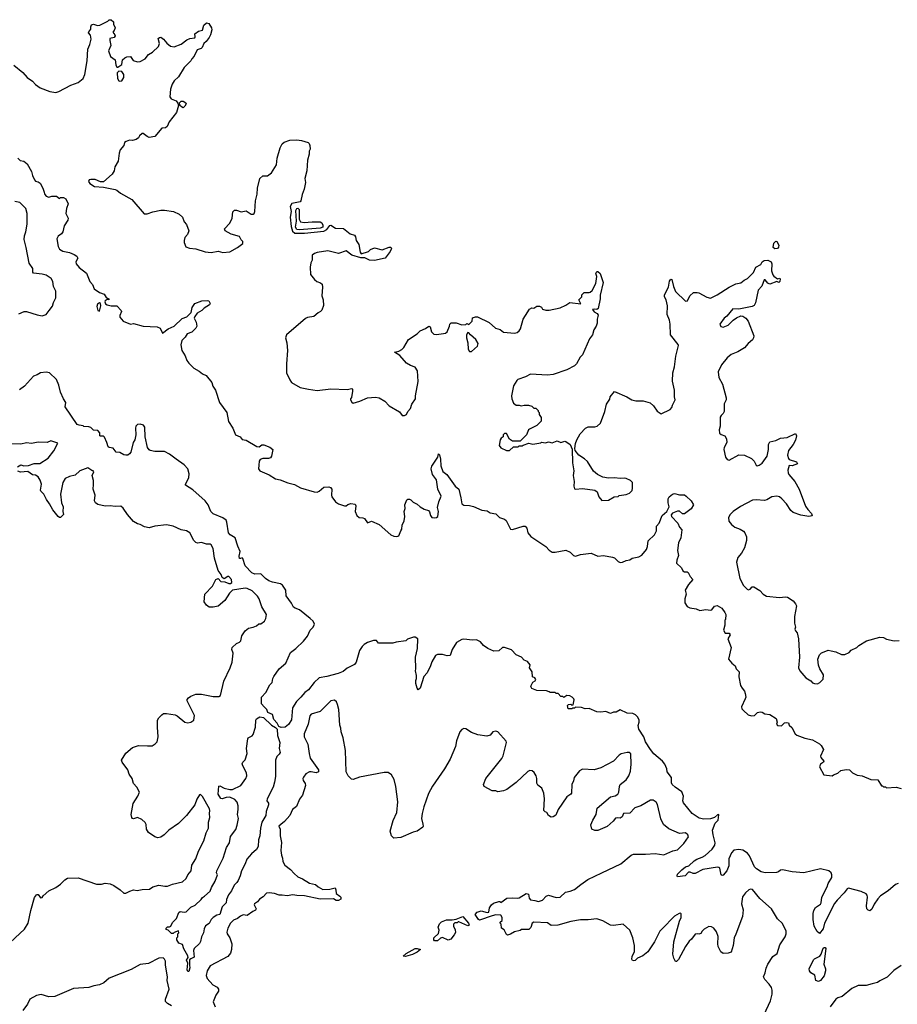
# Model space of a CAD drawing. Extents: x 2206940 to 2356632, y 511582 to 673215.
# Tile 180 of 228: x 2291664 to 2300696, y 641911 to 652050. Entities that reach past the tile are written whole.
import ezdxf

# ---------------------------------------------------------------- set-up
doc = ezdxf.new("R2010")
doc.units = 0

msp = doc.modelspace()

# ---------------------------------------------------------------- linework, layer by layer
at = {"layer": '0CON10XD'}
for points in [[(2291603, 651583), (2291696, 651505), (2291741, 651455), (2291797, 651417), (2291825, 651384), (2291875, 651347), (2291975, 651310), (2292035, 651300), (2292065, 651310), (2292190, 651375), (2292267, 651403), (2292317, 651443), (2292333, 651485), (2292358, 651625), (2292364, 651745), (2292385, 651795), (2292399, 651851), (2292392, 651892), (2292373, 651915), (2292374, 651925), (2292397, 651953), (2292396, 651976), (2292404, 651996), (2292425, 652003), (2292465, 651990), (2292487, 651993), (2292570, 652035), (2292585, 652050), (2292605, 652050), (2292628, 652028), (2292630, 652005), (2292646, 651966), (2292635, 651938), (2292622, 651922), (2292644, 651895), (2292646, 651884), (2292635, 651868), (2292592, 651855), (2292590, 651835), (2292602, 651785), (2292578, 651728), (2292600, 651670), (2292648, 651638), (2292652, 651585), (2292665, 651560), (2292675, 651560), (2292715, 651590), (2292723, 651635), (2292745, 651658), (2292765, 651667), (2292805, 651670), (2292831, 651631), (2292875, 651616), (2292902, 651618), (2292954, 651646), (2292989, 651691), (2293030, 651715), (2293094, 651775), (2293101, 651805), (2293090, 651855), (2293104, 651866), (2293115, 651869), (2293145, 651851), (2293179, 651809), (2293215, 651776), (2293255, 651769), (2293325, 651799), (2293385, 651844), (2293416, 651856), (2293465, 651862), (2293470, 651875), (2293468, 651905), (2293505, 651931), (2293545, 651942), (2293559, 651995), (2293585, 652019), (2293612, 652012), (2293639, 651965), (2293641, 651945), (2293627, 651895), (2293613, 651865), (2293584, 651826), (2293558, 651805), (2293542, 651765), (2293531, 651755), (2293490, 651739), (2293461, 651675), (2293435, 651647), (2293424, 651625), (2293355, 651558), (2293298, 651462), (2293255, 651419), (2293232, 651385), (2293216, 651335), (2293210, 651255), (2293223, 651235), (2293273, 651213), (2293291, 651191), (2293298, 651165), (2293276, 651094), (2293201, 650999), (2293180, 650950), (2293165, 650936), (2293125, 650933), (2293055, 650847), (2292995, 650838), (2292975, 650846), (2292935, 650877), (2292925, 650877), (2292898, 650855), (2292888, 650835), (2292863, 650817), (2292826, 650806), (2292795, 650810), (2292758, 650795), (2292743, 650785), (2292734, 650755), (2292699, 650711), (2292686, 650676), (2292676, 650594), (2292644, 650535), (2292636, 650495), (2292615, 650460), (2292525, 650380), (2292495, 650380), (2292440, 650405), (2292395, 650406), (2292380, 650400), (2292373, 650385), (2292384, 650364), (2292435, 650333), (2292525, 650327), (2292645, 650302), (2292663, 650293), (2292700, 650265), (2292819, 650199), (2292945, 650050), (2292975, 650050), (2293035, 650072), (2293115, 650089), (2293155, 650090), (2293246, 650076), (2293305, 650048), (2293338, 650015), (2293355, 649970), (2293381, 649941), (2293403, 649875), (2293391, 649839), (2293364, 649806), (2293357, 649775), (2293357, 649755), (2293372, 649712), (2293413, 649697), (2293475, 649690), (2293571, 649659), (2293635, 649654), (2293705, 649666), (2293755, 649654), (2293825, 649660), (2293905, 649703), (2293960, 649745), (2293960, 649765), (2293942, 649782), (2293925, 649817), (2293840, 649840), (2293778, 649875), (2293772, 649895), (2293827, 649955), (2293849, 650005), (2293859, 650071), (2293875, 650088), (2293895, 650089), (2293943, 650073), (2293995, 650081), (2294045, 650048), (2294065, 650046), (2294077, 650053), (2294085, 650075), (2294089, 650185), (2294107, 650255), (2294112, 650315), (2294137, 650413), (2294165, 650442), (2294215, 650441), (2294255, 650472), (2294307, 650555), (2294315, 650625), (2294345, 650731), (2294365, 650770), (2294385, 650789), (2294445, 650809), (2294515, 650812), (2294565, 650806), (2294634, 650784), (2294642, 650775), (2294650, 650755), (2294652, 650715), (2294642, 650695), (2294643, 650665), (2294626, 650604), (2294618, 650495), (2294599, 650415), (2294604, 650375), (2294592, 650305), (2294571, 650249), (2294559, 650185), (2294550, 650175), (2294465, 650156), (2294447, 650125), (2294459, 650075), (2294448, 650015), (2294458, 649922), (2294471, 649871), (2294495, 649853), (2294595, 649853), (2294795, 649871), (2294825, 649889), (2294855, 649930), (2294865, 649933), (2294913, 649903), (2294995, 649899), (2295065, 649844), (2295111, 649831), (2295121, 649815), (2295126, 649775), (2295155, 649735), (2295167, 649657), (2295179, 649639), (2295255, 649664), (2295276, 649684), (2295315, 649699), (2295395, 649679), (2295465, 649706), (2295485, 649707), (2295489, 649695), (2295478, 649662), (2295425, 649593), (2295315, 649571), (2295265, 649573), (2295216, 649596), (2295175, 649596), (2295082, 649625), (2295025, 649670), (2294945, 649641), (2294835, 649670), (2294725, 649654), (2294697, 649643), (2294675, 649626), (2294673, 649575), (2294660, 649545), (2294653, 649503), (2294658, 649425), (2294698, 649375), (2294722, 649355), (2294761, 649341), (2294776, 649326), (2294781, 649295), (2294772, 649205), (2294788, 649165), (2294792, 649108), (2294772, 649058), (2294760, 649045), (2294735, 649032), (2294690, 648995), (2294625, 648982), (2294605, 648972), (2294410, 648805), (2294401, 648775), (2294414, 648724), (2294419, 648645), (2294410, 648505), (2294411, 648415), (2294445, 648340), (2294462, 648315), (2294552, 648262), (2294635, 648244), (2294725, 648233), (2294865, 648250), (2295035, 648243), (2295082, 648252), (2295088, 648245), (2295088, 648225), (2295079, 648161), (2295068, 648145), (2295068, 648135), (2295081, 648111), (2295095, 648102), (2295165, 648123), (2295244, 648156), (2295325, 648164), (2295365, 648156), (2295423, 648123), (2295468, 648075), (2295573, 648013), (2295600, 647975), (2295625, 647973), (2295645, 647983), (2295660, 648015), (2295685, 648045), (2295700, 648090), (2295736, 648144), (2295736, 648175), (2295764, 648325), (2295759, 648435), (2295735, 648472), (2295685, 648488), (2295645, 648512), (2295575, 648592), (2295520, 648625), (2295565, 648638), (2295596, 648655), (2295616, 648674), (2295664, 648756), (2295756, 648814), (2295784, 648846), (2295841, 648869), (2295875, 648893), (2295888, 648888), (2295903, 648835), (2295925, 648813), (2295955, 648807), (2296027, 648817)], [(2292695, 651418), (2292715, 651422), (2292736, 651454), (2292736, 651485), (2292715, 651518), (2292685, 651520), (2292668, 651502), (2292672, 651445), (2292685, 651422), (2292695, 651418)], [(2293345, 651143), (2293320, 651160), (2293308, 651185), (2293312, 651198), (2293325, 651210), (2293345, 651211), (2293374, 651195), (2293376, 651185), (2293365, 651158), (2293345, 651143)], [(2291645, 650624), (2291669, 650599), (2291705, 650592), (2291741, 650565), (2291786, 650486), (2291794, 650445), (2291815, 650400), (2291827, 650387), (2291855, 650379), (2291875, 650366), (2291903, 650315), (2291912, 650285), (2291921, 650251), (2291935, 650231), (2291965, 650222), (2291995, 650233), (2292042, 650232), (2292075, 650210), (2292085, 650220), (2292115, 650218), (2292137, 650205), (2292161, 650155), (2292144, 650106), (2292137, 650055), (2292161, 650005), (2292159, 649985), (2292123, 649927), (2292108, 649865), (2292095, 649846), (2292058, 649822), (2292047, 649795), (2292061, 649715), (2292075, 649687), (2292107, 649667), (2292175, 649651), (2292225, 649632), (2292251, 649615), (2292261, 649595), (2292241, 649555), (2292246, 649535), (2292275, 649499), (2292351, 649441), (2292387, 649355), (2292412, 649322), (2292429, 649279), (2292485, 649242), (2292532, 649225), (2292555, 649190), (2292580, 649175), (2292580, 649165), (2292565, 649170), (2292542, 649155), (2292540, 649145), (2292548, 649125), (2292565, 649112), (2292605, 649103), (2292657, 649103), (2292665, 649102), (2292707, 649055), (2292710, 649045), (2292694, 649005), (2292693, 648985), (2292728, 648945), (2292805, 648913), (2292835, 648920), (2292934, 648894), (2293078, 648888), (2293109, 648875), (2293135, 648823), (2293193, 648867), (2293255, 648894), (2293335, 648972), (2293385, 648989), (2293428, 649035), (2293439, 649085), (2293465, 649126), (2293540, 649155), (2293595, 649160), (2293610, 649155), (2293623, 649127), (2293617, 649115), (2293561, 649079), (2293538, 649055), (2293492, 649028), (2293466, 648994), (2293461, 648975), (2293480, 648935), (2293487, 648895), (2293478, 648875), (2293437, 648833), (2293389, 648815), (2293368, 648782), (2293334, 648745), (2293323, 648703), (2293332, 648645), (2293368, 648588), (2293385, 648539), (2293403, 648513), (2293455, 648461), (2293510, 648430), (2293545, 648402), (2293582, 648385), (2293640, 648315), (2293650, 648275), (2293678, 648235), (2293719, 648109), (2293794, 648005), (2293813, 647913), (2293859, 647845), (2293884, 647775), (2293934, 647754), (2293955, 647728), (2293995, 647720), (2294105, 647656), (2294128, 647652), (2294155, 647673), (2294175, 647673), (2294238, 647648), (2294268, 647625), (2294256, 647555), (2294245, 647539), (2294225, 647532), (2294165, 647532), (2294140, 647520), (2294127, 647505), (2294124, 647464), (2294121, 647425), (2294135, 647404), (2294233, 647363), (2294295, 647322), (2294345, 647312), (2294425, 647280), (2294492, 647265), (2294555, 647230), (2294695, 647188), (2294725, 647186), (2294746, 647194), (2294793, 647237), (2294845, 647238), (2294862, 647232), (2294876, 647216), (2294874, 647155), (2294878, 647138), (2294913, 647085), (2294945, 647064), (2295007, 647043), (2295025, 647043), (2295042, 647058), (2295072, 647068), (2295115, 647062), (2295123, 647045), (2295118, 646985), (2295133, 646945), (2295158, 646925), (2295195, 646920), (2295212, 646912), (2295245, 646868), (2295286, 646886), (2295363, 646853), (2295482, 646745), (2295515, 646730), (2295545, 646728), (2295566, 646734), (2295588, 646785), (2295598, 646805), (2295602, 646845), (2295622, 646888), (2295627, 646935), (2295622, 646985), (2295632, 647015), (2295628, 647055), (2295650, 647105), (2295658, 647112), (2295675, 647112), (2295690, 647105), (2295715, 647082), (2295755, 647062), (2295784, 647034), (2295828, 647008), (2295870, 646995), (2295882, 646982), (2295891, 646945), (2295905, 646924), (2295935, 646919), (2295955, 646924), (2295966, 646935), (2295973, 646985), (2295963, 647025), (2295977, 647085), (2296002, 647145), (2295969, 647215), (2295955, 647310), (2295911, 647365), (2295899, 647425), (2295906, 647454), (2295968, 647545), (2295975, 647580), (2295985, 647570), (2295994, 647525), (2295997, 647455), (2296019, 647399), (2296059, 647365), (2296145, 647248), (2296184, 647214), (2296204, 647125), (2296214, 647065), (2296235, 647049), (2296295, 647046), (2296335, 647036), (2296420, 647000), (2296475, 646993), (2296505, 646973), (2296565, 646960), (2296602, 646925), (2296655, 646908), (2296672, 646892), (2296715, 646803), (2296735, 646801), (2296845, 646836), (2296865, 646834), (2296883, 646815), (2296893, 646765), (2296925, 646728), (2297078, 646625), (2297115, 646588), (2297145, 646568), (2297175, 646568), (2297285, 646588), (2297328, 646568), (2297365, 646532), (2297385, 646527), (2297435, 646542), (2297545, 646557), (2297615, 646526), (2297673, 646533), (2297765, 646514), (2297787, 646507), (2297825, 646470), (2297845, 646461), (2297867, 646463), (2297905, 646480), (2297942, 646488), (2297968, 646505), (2298002, 646512)], [(2291655, 649020), (2291710, 649045), (2291734, 649046), (2291845, 649010), (2291895, 649000), (2291935, 649014), (2291966, 649054), (2292001, 649099), (2292012, 649138), (2292036, 649185), (2292036, 649255), (2292013, 649303), (2292005, 649355), (2291989, 649385), (2291935, 649418), (2291895, 649431), (2291805, 649440), (2291799, 649449), (2291798, 649488), (2291762, 649542), (2291730, 649705), (2291709, 649785), (2291713, 649825), (2291728, 649865), (2291741, 649945), (2291740, 650055), (2291727, 650105), (2291665, 650169), (2291615, 650177)], [(2294545, 649885), (2294515, 649888), (2294501, 649915), (2294513, 649975), (2294506, 650085), (2294515, 650105), (2294525, 650109), (2294539, 650095), (2294541, 649995), (2294555, 649967), (2294592, 649962), (2294675, 649970), (2294755, 649969), (2294775, 649958), (2294785, 649935), (2294783, 649915), (2294757, 649903), (2294545, 649885)], [(2299435, 649690), (2299420, 649705), (2299425, 649748), (2299445, 649768), (2299456, 649766), (2299477, 649727), (2299475, 649708), (2299465, 649694), (2299435, 649690)], [(2296027, 648817), (2296048, 648822), (2296062, 648835), (2296087, 648893), (2296090, 648915), (2296105, 648930), (2296155, 648928), (2296215, 648908), (2296255, 648910), (2296265, 648920), (2296285, 648912), (2296320, 648945), (2296325, 648980), (2296355, 648990), (2296375, 648990), (2296495, 648933), (2296560, 648875), (2296608, 648858), (2296643, 648833), (2296755, 648822), (2296785, 648829), (2296806, 648845), (2296819, 648865), (2296847, 648965), (2296868, 649005), (2296912, 649068), (2296935, 649082), (2296955, 649080), (2296985, 649100), (2297015, 649100), (2297035, 649090), (2297045, 649070), (2297078, 649058), (2297115, 649058), (2297225, 649084), (2297285, 649110), (2297325, 649139), (2297440, 649125), (2297420, 649165), (2297450, 649195), (2297450, 649215), (2297475, 649240), (2297525, 649240), (2297537, 649243), (2297555, 649260), (2297592, 649335), (2297604, 649405), (2297594, 649435), (2297605, 649457), (2297614, 649456), (2297637, 649435), (2297670, 649345), (2297637, 649213), (2297637, 649175), (2297618, 649075), (2297605, 649067), (2297575, 649070), (2297560, 649065), (2297575, 649043), (2297608, 649025), (2297617, 649007), (2297608, 648965), (2297608, 648925), (2297597, 648893), (2297572, 648855), (2297558, 648805), (2297528, 648762), (2297455, 648600), (2297433, 648575), (2297393, 648505), (2297374, 648486), (2297295, 648444), (2297155, 648397), (2297095, 648389), (2296921, 648399), (2296868, 648372), (2296792, 648345), (2296780, 648335), (2296745, 648280), (2296727, 648175), (2296728, 648145), (2296745, 648100), (2296775, 648080), (2296805, 648080), (2296825, 648072), (2296855, 648082), (2296902, 648082), (2296935, 648070), (2296955, 648050), (2296975, 648050), (2297000, 648025), (2297000, 648015), (2297010, 648005), (2297010, 647985), (2297030, 647955), (2297030, 647915), (2297018, 647902), (2296985, 647870), (2296910, 647835), (2296900, 647825), (2296880, 647775), (2296815, 647710), (2296735, 647710), (2296705, 647730), (2296675, 647790), (2296652, 647788), (2296640, 647775), (2296640, 647755), (2296620, 647740), (2296608, 647722), (2296600, 647665), (2296615, 647642), (2296675, 647613), (2296705, 647612), (2296745, 647650), (2296795, 647650), (2296805, 647660), (2296835, 647660), (2296845, 647670), (2296905, 647688), (2296945, 647680), (2297028, 647692), (2297035, 647700), (2297075, 647692), (2297105, 647702), (2297145, 647694), (2297195, 647712), (2297235, 647697), (2297275, 647710), (2297285, 647708), (2297328, 647675), (2297349, 647629), (2297354, 647486), (2297366, 647405), (2297359, 647355), (2297371, 647295), (2297366, 647246), (2297375, 647218), (2297385, 647214), (2297455, 647221), (2297585, 647205), (2297607, 647187), (2297625, 647138), (2297655, 647100), (2297725, 647102), (2297783, 647137), (2297825, 647140), (2297835, 647150), (2297905, 647160), (2297940, 647175), (2297968, 647202), (2297972, 647225), (2297970, 647285), (2297950, 647305), (2297906, 647326), (2297885, 647330), (2297845, 647327), (2297785, 647332), (2297725, 647328), (2297665, 647338), (2297610, 647365), (2297571, 647401), (2297509, 647499), (2297478, 647528), (2297418, 647565), (2297380, 647615), (2297377, 647635), (2297384, 647685), (2297397, 647725), (2297434, 647786), (2297487, 647843), (2297515, 647858), (2297585, 647858), (2297607, 647863), (2297642, 647895), (2297686, 648014), (2297705, 648090), (2297737, 648143), (2297742, 648165), (2297785, 648220), (2297912, 648165), (2297965, 648134), (2298005, 648124), (2298080, 648125), (2298154, 648105), (2298186, 648075), (2298225, 648017), (2298265, 647991), (2298357, 648035), (2298375, 648058), (2298381, 648079), (2298411, 648135), (2298404, 648165), (2298403, 648235), (2298382, 648328), (2298386, 648415), (2298402, 648475), (2298416, 648585), (2298444, 648695), (2298442, 648705), (2298361, 648805), (2298359, 648915), (2298352, 648955), (2298327, 649015), (2298330, 649105), (2298316, 649166), (2298302, 649195), (2298302, 649215), (2298341, 649295), (2298352, 649358), (2298365, 649377), (2298375, 649373), (2298392, 649302), (2298415, 649250), (2298515, 649152), (2298536, 649154), (2298562, 649208), (2298598, 649242), (2298635, 649242), (2298655, 649237), (2298735, 649192), (2298775, 649183), (2298841, 649215), (2298965, 649294), (2299035, 649329), (2299085, 649340), (2299122, 649368), (2299155, 649384), (2299215, 649447), (2299239, 649501), (2299292, 649528), (2299306, 649555), (2299325, 649571), (2299365, 649574), (2299398, 649558), (2299406, 649535), (2299400, 649465), (2299415, 649423), (2299425, 649410), (2299465, 649382), (2299488, 649388), (2299492, 649382), (2299488, 649355), (2299478, 649342), (2299455, 649353), (2299385, 649328), (2299365, 649336), (2299335, 649372), (2299325, 649370), (2299301, 649305), (2299264, 649266), (2299238, 649135), (2299223, 649107), (2299204, 649096), (2299065, 649070), (2299005, 649072), (2298943, 648997), (2298915, 648976), (2298871, 648915), (2298879, 648889), (2298905, 648883), (2298955, 648905), (2299006, 648955), (2299040, 648980), (2299085, 648999), (2299106, 648996), (2299138, 648975), (2299162, 648945), (2299220, 648795), (2299218, 648775), (2299205, 648752), (2299162, 648715), (2299125, 648670), (2299055, 648628), (2298985, 648602), (2298945, 648568), (2298886, 648495), (2298852, 648425), (2298859, 648365), (2298898, 648295), (2298936, 648155), (2298934, 648135), (2298916, 648095), (2298915, 648015), (2298905, 647994), (2298882, 647975), (2298874, 647956), (2298873, 647865), (2298862, 647825), (2298868, 647792), (2298885, 647779), (2298922, 647765), (2298939, 647735), (2298941, 647695), (2298914, 647645), (2298911, 647625), (2298929, 647545), (2298945, 647521), (2298965, 647514), (2299065, 647569), (2299125, 647566), (2299195, 647532), (2299224, 647505), (2299245, 647464), (2299255, 647456), (2299275, 647461), (2299305, 647484), (2299356, 647554), (2299372, 647625), (2299371, 647675), (2299385, 647703), (2299445, 647718), (2299495, 647739), (2299563, 647747), (2299647, 647787), (2299658, 647765), (2299650, 647720), (2299626, 647675), (2299578, 647615), (2299566, 647565), (2299575, 647532), (2299585, 647520), (2299658, 647498), (2299668, 647475), (2299615, 647456), (2299582, 647458), (2299570, 647410), (2299572, 647385), (2299581, 647365), (2299641, 647295), (2299685, 647217), (2299752, 647042), (2299774, 647005), (2299814, 646965), (2299820, 646940), (2299785, 646934), (2299705, 646947), (2299625, 646976), (2299602, 646995), (2299555, 647064), (2299509, 647115), (2299483, 647135), (2299458, 647145), (2299405, 647136), (2299354, 647106), (2299331, 647099), (2299245, 647107), (2299205, 647101), (2299083, 647037), (2299006, 646984), (2298977, 646955), (2298960, 646925), (2298962, 646885), (2298990, 646850), (2299025, 646824), (2299080, 646805), (2299113, 646783), (2299128, 646765), (2299143, 646725), (2299143, 646687), (2299125, 646610), (2299094, 646556), (2299055, 646512), (2299042, 646465), (2299076, 646295), (2299114, 646224), (2299152, 646185), (2299165, 646180), (2299182, 646185), (2299202, 646208), (2299219, 646209), (2299282, 646172), (2299315, 646133), (2299350, 646115), (2299485, 646101), (2299545, 646107), (2299565, 646102), (2299626, 646066), (2299650, 646035), (2299658, 646015), (2299640, 645905), (2299640, 645835), (2299648, 645795), (2299642, 645775), (2299650, 645755), (2299667, 645737), (2299678, 645675), (2299690, 645485), (2299681, 645375), (2299694, 645344), (2299755, 645272), (2299805, 645242), (2299825, 645222), (2299844, 645214), (2299875, 645212), (2299900, 645225), (2299932, 645258), (2299938, 645305), (2299898, 645365), (2299884, 645404), (2299878, 645465), (2299895, 645510), (2299915, 645530), (2299977, 645553), (2299985, 645558), (2300015, 645552), (2300065, 645540), (2300123, 645513), (2300157, 645513), (2300200, 645535), (2300223, 645557), (2300280, 645585), (2300300, 645605), (2300380, 645655), (2300515, 645692), (2300555, 645688), (2300585, 645672), (2300665, 645653), (2300715, 645657)], [(2292485, 649047), (2292498, 649105), (2292496, 649126), (2292485, 649134), (2292465, 649119), (2292458, 649095), (2292469, 649055), (2292485, 649047)], [(2296315, 648632), (2296375, 648688), (2296383, 648715), (2296359, 648755), (2296304, 648804), (2296286, 648826), (2296275, 648830), (2296262, 648805), (2296262, 648775), (2296277, 648723), (2296278, 648658), (2296295, 648632), (2296315, 648632)], [(2298157, 644535), (2298105, 644615), (2298086, 644666), (2298036, 644745), (2298028, 644782), (2298039, 644815), (2298039, 644835), (2298025, 644866), (2298002, 644892), (2297975, 644905), (2297915, 644910), (2297845, 644942), (2297802, 644918), (2297775, 644918), (2297745, 644906), (2297695, 644927), (2297645, 644920), (2297605, 644923), (2297525, 644958), (2297485, 644952), (2297445, 644966), (2297385, 644970), (2297375, 644960), (2297355, 644960), (2297345, 644952), (2297310, 644955), (2297302, 644988), (2297312, 644998), (2297335, 645000), (2297345, 644990), (2297360, 644995), (2297370, 645045), (2297367, 645057), (2297350, 645075), (2297327, 645087), (2297295, 645090), (2297265, 645070), (2297255, 645080), (2297235, 645080), (2297205, 645110), (2297185, 645110), (2297175, 645120), (2297125, 645120), (2297115, 645130), (2297085, 645138), (2296985, 645142), (2296934, 645164), (2296924, 645184), (2296927, 645195), (2296945, 645228), (2296968, 645242), (2296976, 645255), (2296965, 645272), (2296943, 645283), (2296938, 645335), (2296912, 645375), (2296917, 645407), (2296891, 645441), (2296855, 645454), (2296828, 645485), (2296775, 645511), (2296725, 645561), (2296655, 645585), (2296634, 645586), (2296595, 645549), (2296545, 645546), (2296483, 645573), (2296437, 645607), (2296405, 645644), (2296365, 645663), (2296325, 645661), (2296235, 645671), (2296215, 645668), (2296160, 645635), (2296116, 645564), (2296095, 645502), (2296065, 645498), (2296015, 645512), (2295985, 645513), (2295965, 645513), (2295945, 645502), (2295904, 645436), (2295892, 645395), (2295857, 645323), (2295824, 645285), (2295784, 645165), (2295765, 645150), (2295754, 645165), (2295742, 645215), (2295740, 645245), (2295748, 645265), (2295748, 645295), (2295738, 645345), (2295742, 645365), (2295738, 645485), (2295757, 645575), (2295762, 645675), (2295735, 645692), (2295718, 645692), (2295655, 645670), (2295637, 645653), (2295539, 645639), (2295505, 645630), (2295355, 645630), (2295335, 645658), (2295305, 645656), (2295242, 645635), (2295208, 645615), (2295188, 645595), (2295162, 645555), (2295126, 645434), (2295109, 645411), (2295035, 645371), (2294992, 645338), (2294943, 645317), (2294825, 645286), (2294745, 645273), (2294695, 645225), (2294635, 645150), (2294598, 645122), (2294558, 645072), (2294511, 645029), (2294472, 644965), (2294461, 644839), (2294429, 644791), (2294395, 644765), (2294355, 644760), (2294331, 644771), (2294314, 644805), (2294279, 644845), (2294264, 644894), (2294216, 644915), (2294208, 644948), (2294179, 644975), (2294151, 645005), (2294152, 645075), (2294198, 645122), (2294239, 645201), (2294261, 645225), (2294268, 645265), (2294278, 645285), (2294334, 645365), (2294404, 645425), (2294452, 645535), (2294507, 645573), (2294585, 645651), (2294627, 645703), (2294654, 645765), (2294684, 645795), (2294697, 645825), (2294684, 645855), (2294655, 645885), (2294544, 645974), (2294499, 645989), (2294482, 646002), (2294462, 646042), (2294408, 646118), (2294403, 646175), (2294367, 646227), (2294349, 646239), (2294265, 646258), (2294227, 646273), (2294193, 646295), (2294145, 646343), (2294085, 646340), (2294052, 646355), (2293986, 646425), (2293962, 646502), (2293955, 646508), (2293935, 646500), (2293925, 646503), (2293921, 646525), (2293932, 646575), (2293908, 646628), (2293880, 646715), (2293829, 646745), (2293813, 646765), (2293796, 646876), (2293788, 646895), (2293755, 646921), (2293655, 646960), (2293632, 646985), (2293604, 647055), (2293574, 647095), (2293445, 647210), (2293371, 647255), (2293369, 647265), (2293404, 647336), (2293407, 647375), (2293395, 647425), (2293355, 647465), (2293274, 647524), (2293205, 647577), (2293155, 647604), (2293056, 647604), (2293005, 647614), (2292995, 647621), (2292980, 647645), (2292956, 647755), (2292950, 647855), (2292938, 647875), (2292905, 647884), (2292875, 647880), (2292859, 647865), (2292854, 647845), (2292858, 647775), (2292850, 647725), (2292833, 647695), (2292806, 647595), (2292795, 647579), (2292775, 647566), (2292755, 647564), (2292735, 647569), (2292695, 647592), (2292655, 647598), (2292625, 647638), (2292585, 647643), (2292575, 647650), (2292562, 647695), (2292535, 647750), (2292525, 647760), (2292495, 647760), (2292490, 647765), (2292490, 647795), (2292468, 647818), (2292425, 647822), (2292395, 647850), (2292377, 647857), (2292325, 647860), (2292317, 647867), (2292275, 647873), (2292255, 647883), (2292133, 648065), (2292137, 648107), (2292114, 648144), (2292083, 648213), (2292065, 648285), (2292044, 648344), (2291972, 648412), (2291935, 648421), (2291877, 648415), (2291845, 648394), (2291805, 648379), (2291714, 648276), (2291661, 648239)], [(2291642, 647445), (2291675, 647467), (2291707, 647457), (2291755, 647458), (2291811, 647479), (2291871, 647479), (2291958, 647535), (2292015, 647611), (2292055, 647688), (2291985, 647712), (2291945, 647696), (2291855, 647699), (2291784, 647684), (2291735, 647691), (2291675, 647679), (2291562, 647682)], [(2291516, 642504), (2291714, 642686), (2291751, 642745), (2291777, 642875), (2291815, 643010), (2291835, 643038), (2291845, 643043), (2291855, 643040), (2291878, 643008), (2291895, 643012), (2291904, 643026), (2291965, 643078), (2292035, 643112), (2292085, 643148), (2292127, 643193), (2292155, 643208), (2292265, 643212), (2292455, 643147), (2292505, 643147), (2292545, 643157), (2292595, 643152), (2292634, 643134), (2292699, 643089), (2292735, 643054), (2292755, 643054), (2292798, 643075), (2292835, 643089), (2292874, 643084), (2292925, 643094), (2293000, 643095), (2293035, 643120), (2293095, 643136), (2293156, 643126), (2293185, 643128), (2293235, 643148), (2293338, 643172), (2293378, 643205), (2293393, 643245), (2293429, 643285), (2293436, 643345), (2293475, 643408), (2293503, 643487), (2293559, 643595), (2293583, 643677), (2293606, 643724), (2293606, 643785), (2293622, 643835), (2293616, 643875), (2293622, 643905), (2293618, 643925), (2293545, 644051), (2293525, 644072), (2293515, 644068), (2293488, 644022), (2293466, 643965), (2293381, 643855), (2293349, 643825), (2293299, 643771), (2293197, 643703), (2293150, 643655), (2293115, 643632), (2293085, 643626), (2293055, 643634), (2292991, 643681), (2292970, 643715), (2292965, 643762), (2292955, 643783), (2292921, 643815), (2292875, 643833), (2292835, 643820), (2292825, 643823), (2292819, 643835), (2292812, 643865), (2292833, 643977), (2292880, 644055), (2292897, 644095), (2292868, 644145), (2292834, 644185), (2292821, 644235), (2292791, 644281), (2292775, 644325), (2292718, 644405), (2292710, 644425), (2292755, 644496), (2292825, 644554), (2292885, 644577), (2292979, 644571), (2293026, 644574), (2293058, 644592), (2293079, 644615), (2293090, 644665), (2293082, 644765), (2293083, 644835), (2293095, 644862), (2293125, 644892), (2293145, 644904), (2293175, 644906), (2293265, 644890), (2293285, 644882), (2293365, 644816), (2293395, 644809), (2293424, 644816), (2293456, 644835), (2293464, 644885), (2293388, 645035), (2293389, 645051), (2293402, 645065), (2293426, 645084), (2293477, 645103), (2293535, 645103), (2293655, 645081), (2293715, 645081), (2293731, 645089), (2293765, 645238), (2293831, 645375), (2293850, 645435), (2293862, 645525), (2293848, 645565), (2293852, 645585), (2293894, 645626), (2293925, 645640), (2293940, 645655), (2293950, 645705), (2293984, 645756), (2294020, 645785), (2294065, 645793), (2294102, 645808), (2294125, 645830), (2294145, 645830), (2294183, 645857), (2294196, 645885), (2294203, 645925), (2294156, 646005), (2294130, 646085), (2294112, 646115), (2294058, 646168), (2294005, 646193), (2293984, 646196), (2293854, 646175), (2293824, 646145), (2293775, 646070), (2293705, 646010), (2293655, 646000), (2293615, 646002), (2293585, 646020), (2293562, 646055), (2293568, 646135), (2293649, 646215), (2293684, 646286), (2293705, 646294), (2293735, 646265), (2293775, 646262), (2293815, 646243), (2293835, 646243), (2293846, 646254), (2293845, 646285), (2293815, 646315), (2293805, 646315), (2293768, 646292), (2293746, 646305), (2293736, 646335), (2293707, 646377), (2293670, 646505), (2293654, 646605), (2293635, 646643), (2293625, 646649), (2293585, 646649), (2293536, 646666), (2293495, 646661), (2293477, 646667), (2293457, 646687), (2293415, 646767), (2293380, 646785), (2293325, 646796), (2293245, 646834), (2293175, 646847), (2293055, 646833), (2292995, 646818), (2292948, 646828), (2292905, 646851), (2292875, 646859), (2292835, 646884), (2292774, 646955), (2292729, 647019), (2292705, 647039), (2292645, 647037), (2292595, 647045), (2292545, 647039), (2292469, 647059), (2292445, 647076), (2292433, 647095), (2292440, 647155), (2292420, 647215), (2292423, 647265), (2292424, 647305), (2292410, 647355), (2292428, 647395), (2292420, 647405), (2292405, 647408), (2292365, 647436), (2292283, 647405), (2292235, 647361), (2292175, 647346), (2292131, 647325), (2292106, 647285), (2292082, 647165), (2292094, 647075), (2292110, 647035), (2292106, 646985), (2292114, 646955), (2292085, 646923), (2292075, 646923), (2292059, 646935), (2292005, 647004), (2291971, 647065), (2291939, 647109), (2291911, 647165), (2291882, 647195), (2291878, 647205), (2291888, 647268), (2291875, 647308), (2291854, 647344), (2291825, 647358), (2291795, 647362), (2291746, 647396), (2291671, 647391), (2291645, 647402)], [(2298002, 646512), (2298035, 646518), (2298067, 646535), (2298114, 646595), (2298126, 646625), (2298133, 646685), (2298199, 646745), (2298219, 646785), (2298217, 646835), (2298247, 646865), (2298276, 646944), (2298324, 646986), (2298350, 647035), (2298338, 647075), (2298338, 647115), (2298348, 647135), (2298382, 647165), (2298405, 647171), (2298455, 647158), (2298505, 647156), (2298525, 647144), (2298575, 647094), (2298598, 647055), (2298575, 647014), (2298505, 646960), (2298485, 646962), (2298455, 646988), (2298435, 646990), (2298383, 646967), (2298368, 646952), (2298374, 646935), (2298437, 646867), (2298454, 646824), (2298480, 646795), (2298469, 646715), (2298446, 646664), (2298434, 646585), (2298444, 646534), (2298428, 646485), (2298423, 646455), (2298477, 646405), (2298488, 646375), (2298505, 646364), (2298535, 646363), (2298545, 646357), (2298566, 646316), (2298592, 646285), (2298549, 646235), (2298512, 646175), (2298523, 646135), (2298508, 646085), (2298510, 646045), (2298535, 646008), (2298560, 645995), (2298625, 645984), (2298665, 645966), (2298725, 645976), (2298775, 645968), (2298788, 645972), (2298815, 646012), (2298843, 646017), (2298889, 645989), (2298922, 645945), (2298930, 645925), (2298928, 645875), (2298920, 645865), (2298923, 645815), (2298906, 645765), (2298925, 645732), (2298965, 645732), (2298977, 645715), (2298952, 645675), (2298986, 645585), (2298959, 645465), (2298992, 645422), (2299027, 645395), (2299037, 645365), (2299068, 645335), (2299066, 645284), (2299084, 645195), (2299099, 645165), (2299125, 645137), (2299131, 645111), (2299136, 645075), (2299131, 645055), (2299093, 644975), (2299098, 644955), (2299112, 644935), (2299161, 644891), (2299195, 644880), (2299225, 644886), (2299258, 644915), (2299285, 644924), (2299305, 644920), (2299332, 644902), (2299386, 644896), (2299448, 644855), (2299460, 644815), (2299454, 644794), (2299462, 644782), (2299503, 644777), (2299535, 644810), (2299555, 644813), (2299575, 644808), (2299584, 644784), (2299612, 644762), (2299646, 644696), (2299661, 644681), (2299745, 644651), (2299825, 644633), (2299895, 644593), (2299914, 644575), (2299937, 644535), (2299906, 644465), (2299911, 644451), (2299940, 644415), (2299936, 644404), (2299907, 644383), (2299896, 644355), (2299942, 644272), (2300027, 644263), (2300040, 644275), (2300085, 644292), (2300115, 644318), (2300170, 644330), (2300204, 644324), (2300234, 644294), (2300285, 644269), (2300334, 644264), (2300424, 644224), (2300495, 644222), (2300535, 644160), (2300545, 644160), (2300555, 644150), (2300575, 644150), (2300585, 644140), (2300685, 644148), (2300735, 644132)], [(2299327, 641805), (2299392, 641945), (2299410, 642015), (2299410, 642055), (2299403, 642083), (2299378, 642118), (2299332, 642165), (2299320, 642195), (2299336, 642235), (2299346, 642284), (2299364, 642325), (2299415, 642402), (2299459, 642435), (2299487, 642523), (2299542, 642605), (2299554, 642635), (2299554, 642665), (2299515, 642744), (2299462, 642792), (2299402, 642895), (2299281, 643001), (2299205, 643092), (2299185, 643097), (2299169, 643091), (2299135, 643060), (2299103, 643017), (2299094, 642945), (2299110, 642885), (2299104, 642816), (2299035, 642633), (2299019, 642595), (2299006, 642515), (2298985, 642448), (2298955, 642436), (2298905, 642434), (2298881, 642451), (2298854, 642505), (2298848, 642535), (2298852, 642608), (2298836, 642656), (2298809, 642695), (2298785, 642709), (2298755, 642713), (2298708, 642685), (2298688, 642665), (2298675, 642640), (2298655, 642632), (2298645, 642638), (2298615, 642632), (2298579, 642581), (2298555, 642560), (2298515, 642506), (2298445, 642373), (2298425, 642352), (2298415, 642352), (2298397, 642385), (2298386, 642426), (2298397, 642555), (2298454, 642766), (2298471, 642805), (2298472, 642842), (2298465, 642848), (2298450, 642845), (2298405, 642817), (2298275, 642689), (2298254, 642665), (2298199, 642555), (2298128, 642452), (2298079, 642411), (2298024, 642386), (2297999, 642361), (2297985, 642358), (2297971, 642361), (2297963, 642375), (2297968, 642402), (2297993, 642455), (2297993, 642515), (2297976, 642594), (2297944, 642675), (2297875, 642736), (2297775, 642722), (2297745, 642724), (2297665, 642769), (2297605, 642790), (2297515, 642780), (2297435, 642782), (2297335, 642762), (2297204, 642724), (2297135, 642722), (2297095, 642750), (2296955, 642758), (2296940, 642745), (2296925, 642700), (2296905, 642680), (2296828, 642682), (2296815, 642672), (2296755, 642658), (2296717, 642633), (2296685, 642622), (2296675, 642630), (2296649, 642679), (2296623, 642693), (2296620, 642735), (2296610, 642745), (2296610, 642755), (2296630, 642775), (2296630, 642805), (2296615, 642830), (2296565, 642832), (2296525, 642823), (2296396, 642776), (2296385, 642783), (2296353, 642835), (2296372, 642858), (2296415, 642874), (2296475, 642857), (2296492, 642858), (2296500, 642905), (2296519, 642935), (2296539, 642951), (2296595, 642970), (2296605, 642970), (2296615, 642960), (2296678, 643002), (2296732, 643008), (2296785, 643002), (2296805, 643006), (2296875, 643050), (2296902, 643045), (2296908, 643005), (2296920, 642985), (2296965, 642980), (2297005, 642968), (2297045, 642983), (2297082, 643025), (2297105, 643034), (2297185, 643011), (2297225, 643014), (2297282, 643065), (2297330, 643075), (2297375, 643093), (2297438, 643145), (2297512, 643195), (2297654, 643266), (2297852, 643358), (2297956, 643445), (2297982, 643458), (2298105, 643456), (2298205, 643462), (2298295, 643451), (2298385, 643490), (2298435, 643501), (2298499, 643565), (2298546, 643634), (2298541, 643655), (2298515, 643676), (2298455, 643668), (2298345, 643718), (2298291, 643761), (2298261, 643821), (2298228, 643968), (2298215, 643992), (2298185, 644013), (2298155, 644013), (2298056, 643954), (2297995, 643933), (2297945, 643880), (2297880, 643875), (2297865, 643840), (2297845, 643828), (2297815, 643832), (2297795, 643828), (2297771, 643795), (2297709, 643741), (2297615, 643700), (2297585, 643700), (2297553, 643713), (2297542, 643758), (2297562, 643808), (2297596, 643865), (2297609, 643931), (2297744, 644046), (2297792, 644058), (2297821, 644075), (2297831, 644095), (2297837, 644155), (2297844, 644175), (2297905, 644221), (2297933, 644265), (2297949, 644311), (2297958, 644385), (2297955, 644490), (2297935, 644502), (2297915, 644504), (2297855, 644489), (2297835, 644477), (2297777, 644415), (2297645, 644346), (2297575, 644324), (2297455, 644332), (2297427, 644315), (2297372, 644245), (2297365, 644212), (2297346, 644175), (2297343, 644085), (2297335, 644073), (2297295, 644048), (2297206, 643915), (2297182, 643858), (2297155, 643840), (2297135, 643838), (2297106, 643856), (2297090, 643885), (2297072, 643892), (2297058, 643908), (2297064, 644025), (2297060, 644085), (2297038, 644135), (2296996, 644166), (2296987, 644187), (2296986, 644235), (2296978, 644265), (2296958, 644298), (2296940, 644315), (2296915, 644317), (2296895, 644307), (2296774, 644196), (2296676, 644124), (2296642, 644108), (2296585, 644098), (2296565, 644108), (2296525, 644110), (2296444, 644154), (2296438, 644175), (2296460, 644235), (2296625, 644441), (2296639, 644471), (2296673, 644605), (2296672, 644622), (2296584, 644715), (2296565, 644722), (2296535, 644717), (2296505, 644681), (2296473, 644673), (2296379, 644685), (2296315, 644711), (2296255, 644749), (2296235, 644750), (2296215, 644741), (2296194, 644715), (2296160, 644625), (2296150, 644565), (2296096, 644435), (2296037, 644335), (2295912, 644158), (2295870, 644080), (2295824, 643945), (2295807, 643875), (2295800, 643825), (2295812, 643765), (2295817, 643745), (2295812, 643735), (2295755, 643693), (2295715, 643682), (2295585, 643628), (2295515, 643622), (2295492, 643645), (2295477, 643695), (2295506, 643804), (2295544, 643885), (2295556, 643995), (2295536, 644155), (2295518, 644225), (2295490, 644275), (2295455, 644297), (2295415, 644299), (2295162, 644248), (2295095, 644227), (2295079, 644229), (2295044, 644264), (2295024, 644305), (2295016, 644526), (2294993, 644655), (2294973, 644715), (2294970, 644755), (2294960, 644785), (2294949, 644945), (2294935, 644998), (2294924, 645025), (2294905, 645044), (2294865, 645036), (2294755, 644926), (2294665, 644899), (2294650, 644880), (2294634, 644796), (2294593, 644695), (2294591, 644665), (2294628, 644588), (2294642, 644495), (2294655, 644445), (2294738, 644325), (2294739, 644305), (2294715, 644294), (2294665, 644306), (2294645, 644304), (2294610, 644285), (2294585, 644251), (2294579, 644235), (2294582, 644215), (2294602, 644185), (2294606, 644165), (2294575, 644065), (2294545, 644024), (2294511, 643949), (2294471, 643915), (2294444, 643855), (2294388, 643792), (2294352, 643762), (2294330, 643745), (2294343, 643715), (2294346, 643645), (2294357, 643577), (2294351, 643495), (2294359, 643445), (2294370, 643415), (2294372, 643382), (2294391, 643345), (2294450, 643300), (2294487, 643257), (2294526, 643225), (2294575, 643203), (2294645, 643159), (2294707, 643145), (2294735, 643120), (2294784, 643094), (2294855, 643098), (2294909, 643109), (2294918, 643088), (2294920, 643050), (2294960, 643025), (2294968, 643015), (2294970, 642995), (2294945, 642979), (2294921, 642981), (2294895, 642996), (2294758, 642992), (2294595, 643029), (2294515, 643031), (2294475, 643039), (2294415, 643029), (2294366, 643036), (2294334, 643034), (2294285, 643051), (2294232, 643058), (2294205, 643054), (2294171, 643019), (2294133, 642995), (2294110, 642965), (2294081, 642945), (2294077, 642935), (2294099, 642895), (2294090, 642880), (2294062, 642868), (2294005, 642826), (2293965, 642831), (2293935, 642820), (2293905, 642794), (2293865, 642777), (2293835, 642745), (2293807, 642695), (2293796, 642655), (2293798, 642635), (2293826, 642595), (2293846, 642535), (2293844, 642474), (2293835, 642437), (2293805, 642402), (2293625, 642306), (2293593, 642255), (2293583, 642207), (2293594, 642175), (2293652, 642112), (2293696, 642086), (2293711, 642065), (2293711, 642045), (2293683, 642005), (2293654, 641935), (2293676, 641885)], [(2293405, 642250), (2293395, 642250), (2293388, 642265), (2293393, 642333), (2293380, 642365), (2293398, 642392), (2293395, 642410), (2293353, 642483), (2293338, 642525), (2293301, 642541), (2293280, 642575), (2293280, 642595), (2293290, 642605), (2293290, 642635), (2293300, 642645), (2293298, 642668), (2293255, 642650), (2293245, 642640), (2293225, 642640), (2293193, 642673), (2293172, 642682), (2293172, 642695), (2293185, 642708), (2293205, 642708), (2293218, 642715), (2293237, 642753), (2293278, 642795), (2293300, 642855), (2293315, 642866), (2293355, 642858), (2293377, 642863), (2293425, 642910), (2293470, 642930), (2293530, 642990), (2293545, 643012), (2293567, 643023), (2293624, 643076), (2293638, 643115), (2293677, 643177), (2293698, 643245), (2293690, 643265), (2293692, 643285), (2293757, 643415), (2293792, 643525), (2293823, 643575), (2293835, 643640), (2293888, 643712), (2293902, 643755), (2293915, 643825), (2293906, 643866), (2293913, 643915), (2293911, 643955), (2293902, 643992), (2293879, 644019), (2293825, 644043), (2293788, 644042), (2293746, 644026), (2293735, 644030), (2293707, 644075), (2293713, 644157), (2293725, 644162), (2293768, 644138), (2293825, 644122), (2293854, 644124), (2293940, 644165), (2293992, 644235), (2294001, 644265), (2293998, 644295), (2293959, 644365), (2293954, 644386), (2293960, 644405), (2293983, 644427), (2294006, 644494), (2293998, 644545), (2294011, 644645), (2294016, 644654), (2294055, 644676), (2294065, 644690), (2294089, 644765), (2294093, 644835), (2294101, 644849), (2294135, 644871), (2294173, 644863), (2294256, 644785), (2294295, 644760), (2294313, 644743), (2294318, 644678), (2294340, 644605), (2294335, 644545), (2294344, 644505), (2294335, 644485), (2294309, 644461), (2294295, 644425), (2294298, 644255), (2294285, 644197), (2294272, 644145), (2294210, 644025), (2294209, 644005), (2294223, 643983), (2294226, 643965), (2294201, 643895), (2294196, 643855), (2294157, 643785), (2294141, 643725), (2294137, 643645), (2294122, 643605), (2294119, 643535), (2294102, 643505), (2294049, 643461), (2294000, 643405), (2293985, 643356), (2293946, 643285), (2293933, 643235), (2293911, 643185), (2293900, 643165), (2293871, 643139), (2293845, 643080), (2293812, 643038), (2293791, 642989), (2293788, 642955), (2293748, 642915), (2293725, 642836), (2293692, 642828), (2293656, 642804), (2293636, 642784), (2293615, 642743), (2293575, 642720), (2293561, 642689), (2293556, 642645), (2293536, 642604), (2293524, 642556), (2293514, 642536), (2293460, 642485), (2293453, 642465), (2293460, 642395), (2293425, 642380), (2293413, 642367), (2293410, 642315), (2293416, 642285), (2293405, 642250)], [(2300705, 643153), (2300677, 643145), (2300602, 643078), (2300525, 643026), (2300495, 642997), (2300457, 642943), (2300435, 642890), (2300415, 642874), (2300395, 642880), (2300384, 642895), (2300379, 642925), (2300391, 643015), (2300387, 643035), (2300375, 643048), (2300325, 643074), (2300195, 643105), (2300181, 643099), (2300151, 643059), (2300076, 642984), (2300050, 642950), (2299947, 642745), (2299933, 642687), (2299895, 642640), (2299871, 642661), (2299842, 642715), (2299831, 642785), (2299830, 642845), (2299836, 642875), (2299854, 642906), (2299905, 642943), (2299914, 642956), (2299921, 643015), (2299975, 643119), (2299985, 643155), (2300023, 643215), (2300024, 643244), (2300017, 643265), (2299992, 643285), (2299905, 643305), (2299735, 643266), (2299615, 643276), (2299515, 643294), (2299495, 643291), (2299475, 643276), (2299452, 643268), (2299335, 643264), (2299295, 643275), (2299246, 643306), (2299227, 643325), (2299175, 643439), (2299155, 643468), (2299105, 643499), (2299066, 643504), (2299015, 643499), (2298990, 643470), (2298962, 643408), (2298964, 643335), (2298941, 643285), (2298905, 643239), (2298895, 643236), (2298884, 643245), (2298871, 643311), (2298861, 643321), (2298845, 643323), (2298695, 643300), (2298615, 643258), (2298595, 643258), (2298565, 643272), (2298547, 643273), (2298513, 643235), (2298435, 643223), (2298430, 643235), (2298435, 643250), (2298478, 643295), (2298517, 643325), (2298552, 643338), (2298605, 643389), (2298632, 643405), (2298689, 643425), (2298718, 643442), (2298791, 643509), (2298820, 643550), (2298823, 643575), (2298800, 643655), (2298795, 643705), (2298822, 643775), (2298852, 643808), (2298861, 643861), (2298855, 643866), (2298845, 643862), (2298814, 643836), (2298775, 643821), (2298705, 643817), (2298658, 643828), (2298585, 643874), (2298495, 643985), (2298490, 644005), (2298495, 644055), (2298480, 644100), (2298410, 644145), (2298379, 644175), (2298373, 644193), (2298372, 644245), (2298328, 644305), (2298324, 644335), (2298304, 644385), (2298279, 644415), (2298191, 644491), (2298157, 644535)], [(2295965, 642563), (2295934, 642564), (2295926, 642576), (2295926, 642595), (2295975, 642640), (2295980, 642675), (2295972, 642705), (2295985, 642740), (2296005, 642760), (2296058, 642782), (2296115, 642780), (2296155, 642788), (2296225, 642816), (2296282, 642745), (2296290, 642725), (2296275, 642718), (2296185, 642760), (2296175, 642760), (2296165, 642750), (2296142, 642748), (2296130, 642735), (2296130, 642715), (2296146, 642676), (2296149, 642651), (2296137, 642625), (2296100, 642580), (2296075, 642570), (2296015, 642600), (2295995, 642592), (2295965, 642563)], [(2295635, 642404), (2295610, 642405), (2295643, 642435), (2295735, 642484), (2295755, 642486), (2295790, 642475), (2295755, 642447), (2295708, 642422), (2295635, 642404)], [(2299885, 642144), (2299857, 642155), (2299849, 642209), (2299805, 642236), (2299793, 642255), (2299790, 642275), (2299833, 642367), (2299845, 642379), (2299900, 642405), (2299914, 642426), (2299935, 642488), (2299945, 642497), (2299955, 642497), (2299961, 642485), (2299942, 642325), (2299957, 642277), (2299957, 642255), (2299943, 642205), (2299905, 642157), (2299885, 642144)], [(2293227, 641895), (2293185, 641918), (2293165, 641940), (2293164, 641965), (2293201, 642065), (2293183, 642155), (2293185, 642195), (2293163, 642315), (2293163, 642355), (2293155, 642377), (2293139, 642389), (2293095, 642386), (2292990, 642330), (2292905, 642319), (2292811, 642269), (2292585, 642179), (2292528, 642132), (2292485, 642110), (2292428, 642102), (2292375, 642085), (2292217, 642075), (2292025, 641992), (2291965, 641986), (2291885, 642011), (2291835, 642002), (2291769, 641965), (2291745, 641913), (2291695, 641847)], [(2300735, 642310), (2300662, 642258), (2300591, 642189), (2300516, 642154), (2300494, 642136), (2300439, 642121), (2300377, 642103), (2300295, 642104), (2300228, 642075), (2300128, 641992), (2300085, 641979), (2300065, 641965), (2300007, 641883)]]:
    msp.add_lwpolyline(points, dxfattribs=at)

doc.saveas('drawing.dxf')
